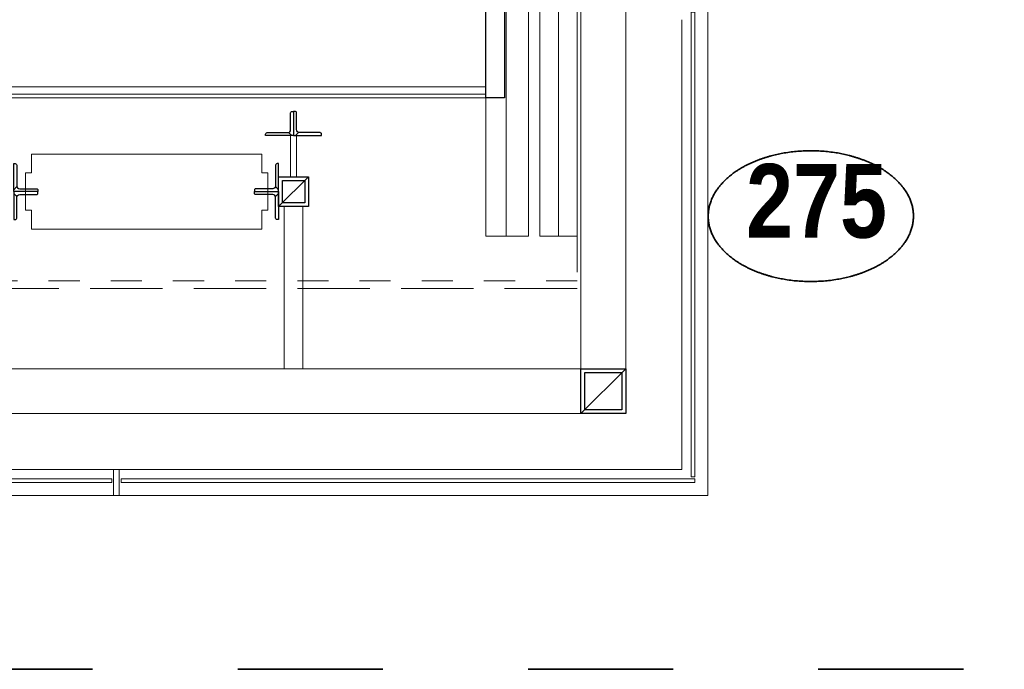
# Model space of a CAD drawing. Header units: millimetres. Extents: x 293454 to 524618, y 211738 to 307297.
# Tile 128 of 152: x 494094 to 496732, y 259154 to 260893. Entities that reach past the tile are written whole.
import ezdxf
from ezdxf.enums import TextEntityAlignment as Align

# ---------------------------------------------------------------- set-up
doc = ezdxf.new("R2010")
doc.units = ezdxf.units.MM
doc.header["$LTSCALE"] = 400
for name, pattern in [('STYLE_01', [0.416641, 0.208282, -0.208359]), ('STYLE_02', [0.694427, 0.486069, -0.208359]), ('STYLE_06', [1.041641, 0.625, -0.208282, 0.069427, -0.138931]), ('STYLE_22', [1.944444, 0.972222, -0.972222])]:
    doc.linetypes.add(name, pattern=pattern)
for name, color, linetype, lineweight in [('Detailaanduiding', 5, 'Continuous', 70), ('Fragmentaanduiding', 1, 'STYLE_22', 35), ('Lijn-afbreek', 140, 'STYLE_06', 15), ('mat-glas-hor', 5, 'Continuous', 15), ('mat-staal', 5, 'Continuous', 25), ('mat-staal_zink', 140, 'Continuous', 15), ('None', 7, 'Continuous', 9)]:
    doc.layers.add(name, color=color, linetype=linetype, lineweight=lineweight)
doc.styles.add('Arial Narrow (bold)', font='ARIALNB.TTF', dxfattribs={"height": 172.861111})
doc.styles.get("Standard").update_dxf_attribs({"font": 'arial.ttf'})

# ---------------------------------------------------------------- blocks, each defined once
blk = doc.blocks.new('*X1174')
at = {"layer": 'None', "lineweight": 5}
blk.add_line((33516, 5650), (31916, 5650), dxfattribs=at)
blk = doc.blocks.new('*X218')
at = {"layer": 'None', "lineweight": 9}
blk.add_line((-60, -60), (60, 60), dxfattribs=at)
blk = doc.blocks.new('Kolom [] 120')
at = {"layer": 'mat-staal', "lineweight": 25}
for points in [[(-60, 60), (60, 60), (60, -60), (-60, -60)], [(-50, 50), (50, 50), (50, -50), (-50, -50)]]:
    blk.add_lwpolyline(points, close=True, dxfattribs=at)
at = {"layer": 'mat-staal'}
blk.add_blockref('*X218', (0, 0), dxfattribs=at)
blk = doc.blocks.new('*X1195')
at = {"layer": 'None', "lineweight": 9}
blk.add_line((-17.8, -17.8), (-9.4, -9.4), dxfattribs=at)
blk = doc.blocks.new('*U1196')
at = {"layer": 'None', "color": 92, "linetype": 'Continuous', "lineweight": 25, "flags": 128}
blk.add_lwpolyline([(-17.8, -22.8), (-17.8, 52.2), (-13.8, 52.2, -0.414214), (-9.8, 48.2), (-9.8, -6.8, 0.414214), (-1.8, -14.8), (43.2, -14.8, -0.414214), (47.2, -18.8), (47.2, -22.8)], format="xyb", close=True, dxfattribs=at)
at = {"layer": 'None', "color": 92}
blk.add_blockref('*X1195', (0, 0), dxfattribs=at)
blk = doc.blocks.new('*X1197')
at = {"layer": 'None', "lineweight": 9}
blk.add_line((-17.8, -17.8), (-9.4, -9.4), dxfattribs=at)
blk = doc.blocks.new('*U1198')
at = {"layer": 'None', "color": 92, "linetype": 'Continuous', "lineweight": 25, "flags": 128}
blk.add_lwpolyline([(-17.8, -22.8), (-17.8, 52.2), (-13.8, 52.2, -0.414214), (-9.8, 48.2), (-9.8, -6.8, 0.414214), (-1.8, -14.8), (43.2, -14.8, -0.414214), (47.2, -18.8), (47.2, -22.8)], format="xyb", close=True, dxfattribs=at)
at = {"layer": 'None', "color": 92}
blk.add_blockref('*X1197', (0, 0), dxfattribs=at)
blk = doc.blocks.new('*U1199')
at = {"layer": 'mat-staal', "rotation": 89.99999764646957}
blk.add_blockref('*U1198', (32978.2, 5556.8), dxfattribs=at)
at = {"layer": 'mat-staal', "xscale": -1, "rotation": 270}
blk.add_blockref('*U1196', (33023.8, 5556.8), dxfattribs=at)
blk = doc.blocks.new('*U1200')
at = {"layer": 'mat-staal'}
blk.add_blockref('*U1199', (0, 0), dxfattribs=at)
blk = doc.blocks.new('*U1201')
at = {"layer": 'None', "color": 140, "linetype": 'Continuous', "lineweight": 15}
blk.add_lwpolyline([(32299, 5339), (32299, 5289), (32915.9, 5289), (32915.9, 5339), (32932.4, 5339), (32932.4, 5439), (32915.9, 5439), (32915.9, 5489), (32299, 5489), (32299, 5439), (32282.4, 5439), (32282.4, 5339)], close=True, dxfattribs=at)
blk = doc.blocks.new('*X1202')
at = {"layer": 'None', "lineweight": 9}
blk.add_line((-17.8, -17.8), (-9.4, -9.4), dxfattribs=at)
blk = doc.blocks.new('*U1203')
at = {"layer": 'None', "color": 92, "linetype": 'Continuous', "lineweight": 25, "flags": 128}
blk.add_lwpolyline([(-17.8, -22.8), (-17.8, 52.2), (-13.8, 52.2, -0.414214), (-9.8, 48.2), (-9.8, -6.8, 0.414214), (-1.8, -14.8), (43.2, -14.8, -0.414214), (47.2, -18.8), (47.2, -22.8)], format="xyb", close=True, dxfattribs=at)
at = {"layer": 'None', "color": 92}
blk.add_blockref('*X1202', (0, 0), dxfattribs=at)
blk = doc.blocks.new('*X1204')
at = {"layer": 'None', "lineweight": 9}
blk.add_line((-17.8, -17.8), (-9.4, -9.4), dxfattribs=at)
blk = doc.blocks.new('*U1205')
at = {"layer": 'None', "color": 92, "linetype": 'Continuous', "lineweight": 25, "flags": 128}
blk.add_lwpolyline([(-17.8, -22.8), (-17.8, 52.2), (-13.8, 52.2, -0.414214), (-9.8, 48.2), (-9.8, -6.8, 0.414214), (-1.8, -14.8), (43.2, -14.8, -0.414214), (47.2, -18.8), (47.2, -22.8)], format="xyb", close=True, dxfattribs=at)
at = {"layer": 'None', "color": 92}
blk.add_blockref('*X1204', (0, 0), dxfattribs=at)
blk = doc.blocks.new('*U1206')
at = {"layer": 'mat-staal', "xscale": -1, "rotation": 2.3535304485e-06}
blk.add_blockref('*U1205', (32943.2, 5411.8), dxfattribs=at)
at = {"layer": 'mat-staal', "rotation": 180}
blk.add_blockref('*U1203', (32943.2, 5366.2), dxfattribs=at)
blk = doc.blocks.new('*U1207')
at = {"layer": 'mat-staal'}
blk.add_blockref('*U1206', (0, 0), dxfattribs=at)
blk = doc.blocks.new('*X1208')
at = {"layer": 'None', "lineweight": 9}
blk.add_line((-17.8, -17.8), (-9.4, -9.4), dxfattribs=at)
blk = doc.blocks.new('*U1209')
at = {"layer": 'None', "color": 92, "linetype": 'Continuous', "lineweight": 25, "flags": 128}
blk.add_lwpolyline([(-17.8, -22.8), (-17.8, 52.2), (-13.8, 52.2, -0.414214), (-9.8, 48.2), (-9.8, -6.8, 0.414214), (-1.8, -14.8), (43.2, -14.8, -0.414214), (47.2, -18.8), (47.2, -22.8)], format="xyb", close=True, dxfattribs=at)
at = {"layer": 'None', "color": 92}
blk.add_blockref('*X1208', (0, 0), dxfattribs=at)
blk = doc.blocks.new('*X1210')
at = {"layer": 'None', "lineweight": 9}
blk.add_line((-17.8, -17.8), (-9.4, -9.4), dxfattribs=at)
blk = doc.blocks.new('*U1211')
at = {"layer": 'None', "color": 92, "linetype": 'Continuous', "lineweight": 25, "flags": 128}
blk.add_lwpolyline([(-17.8, -22.8), (-17.8, 52.2), (-13.8, 52.2, -0.414214), (-9.8, 48.2), (-9.8, -6.8, 0.414214), (-1.8, -14.8), (43.2, -14.8, -0.414214), (47.2, -18.8), (47.2, -22.8)], format="xyb", close=True, dxfattribs=at)
at = {"layer": 'None', "color": 92}
blk.add_blockref('*X1210', (0, 0), dxfattribs=at)
blk = doc.blocks.new('*U1212')
at = {"layer": 'mat-staal'}
blk.add_blockref('*U1211', (32268.8, 5411.8), dxfattribs=at)
at = {"layer": 'mat-staal', "xscale": -1, "rotation": 180.0000023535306}
blk.add_blockref('*U1209', (32268.8, 5366.2), dxfattribs=at)
blk = doc.blocks.new('*U1213')
at = {"layer": 'mat-staal'}
blk.add_blockref('*U1212', (0, 0), dxfattribs=at)
blk = doc.blocks.new('*X220')
at = {"layer": 'None', "lineweight": 9}
blk.add_line((-40, -40), (40, 40), dxfattribs=at)
blk = doc.blocks.new('Kolom [] 080')
at = {"layer": 'mat-staal', "lineweight": 25}
for points in [[(-40, 40), (40, 40), (40, -40), (-40, -40)], [(-30, 30), (30, 30), (30, -30), (-30, -30)]]:
    blk.add_lwpolyline(points, close=True, dxfattribs=at)
at = {"layer": 'mat-staal'}
blk.add_blockref('*X220', (0, 0), dxfattribs=at)
blk = doc.blocks.new('*U1220')
at = {"layer": 'None', "color": 43, "linetype": 'Continuous', "lineweight": 9}
for points in [[(32993, 5539), (33009, 5539), (33009, 5429), (32993, 5429)], [(32976, 5349), (33026, 5349), (33026, 4915), (32976, 4915)]]:
    blk.add_lwpolyline(points, close=True, dxfattribs=at)
at = {"layer": 'Lijn-afbreek', "color": 7}
blk.add_blockref('Kolom [] 080', (33001, 5389), dxfattribs=at)
at = {"layer": 'mat-staal'}
for name in ['*U1200', '*U1207', '*U1213']:
    blk.add_blockref(name, (0, 0), dxfattribs=at)
at = {"layer": 'None', "color": 7}
blk.add_blockref('*U1201', (0, 0), dxfattribs=at)
blk = doc.blocks.new('*U1221')
at = {"layer": 'mat-glas-hor', "color": 140, "lineweight": 15}
for points in [[(34066.1, 4625), (34066.1, 5869.9), (34076.1, 5869.9), (34076.1, 4625)], [(30978.6, 4620), (32513.6, 4620), (32513.6, 4610), (30978.6, 4610)], [(34076.1, 4620), (32538.6, 4620), (32538.6, 4610), (34076.1, 4610)]]:
    blk.add_lwpolyline(points, close=True, dxfattribs=at)
at = {"layer": 'mat-glas-hor', "lineweight": 15}
blk.add_lwpolyline([(31916, 5670), (33516, 5670), (33516, 5640), (31916, 5640)], close=True, dxfattribs=at)
at = {"layer": 'mat-staal', "color": 8, "lineweight": 5}
blk.add_lwpolyline([(33516, 5270), (33631, 5270), (33631, 7470), (33516, 7470)], close=True, dxfattribs=at)
at = {"layer": 'mat-staal', "color": 43, "lineweight": 9}
for points in [[(33571, 5270), (33631, 5270), (33631, 7470), (33571, 7470)], [(33661, 5270), (33711, 5270), (33711, 7470), (33661, 7470)]]:
    blk.add_lwpolyline(points, close=True, dxfattribs=at)
at = {"layer": 'mat-staal_zink', "color": 8, "lineweight": 5}
blk.add_lwpolyline([(32533.6, 4645), (32518.6, 4645), (32518.6, 4575), (32533.6, 4575)], close=True, dxfattribs=at)
at = {"layer": 'None', "color": 8, "linetype": 'Continuous', "lineweight": 5}
for p, q in [((34111.1, 5919), (34111.1, 4575)), ((34041.1, 4645), (34041.1, 5849)), ((34041.1, 4645), (29081.1, 4645)), ((29081.1, 4575), (34111.1, 4575))]:
    blk.add_line(p, q, dxfattribs=at)
at = {"layer": 'None', "color": 43, "linetype": 'Continuous', "lineweight": 9, "flags": 128}
for points in [[(29683.1, 4795), (29683.1, 7945), (33891.1, 7945), (33891.1, 4795)], [(33771.1, 4915), (33771.1, 7825), (29803.1, 7825), (29803.1, 4915)]]:
    blk.add_lwpolyline(points, close=True, dxfattribs=at)
at = {"layer": 'None', "color": 43, "linetype": 'STYLE_02', "lineweight": 9}
blk.add_lwpolyline([(31791.1, 7610), (33761.1, 7610), (33761.1, 5130), (31791.1, 5130)], close=True, dxfattribs=at)
at = {"layer": 'None', "color": 8, "linetype": 'STYLE_01', "lineweight": 5}
blk.add_lwpolyline([(31831.1, 7590), (33761.1, 7590), (33761.1, 5150), (31831.1, 5150)], close=True, dxfattribs=at)
at = {"layer": 'None', "color": 8, "linetype": 'Continuous', "lineweight": 5}
blk.add_lwpolyline([(33661, 5270), (33761, 5270), (33761, 7470), (33661, 7470)], close=True, dxfattribs=at)
at = {"layer": 'None', "color": 92, "lineweight": 25}
blk.add_lwpolyline([(33516, 5640), (33516, 5920), (33566, 5920), (33566, 5640)], close=True, dxfattribs=at)
at = {"layer": 'mat-glas-hor'}
blk.add_blockref('*X1174', (0, 0), dxfattribs=at)
at = {"layer": 'mat-staal', "color": 7}
blk.add_blockref('Kolom [] 120', (33831.1, 4855), dxfattribs=at)
at = {"layer": 'None', "color": 7}
blk.add_blockref('*U1220', (0, 0), dxfattribs=at)
blk = doc.blocks.new('Detail')
at = {"layer": 'Detailaanduiding', "color": 1, "linetype": 'Continuous', "lineweight": 35}
blk.add_open_spline([(-134.1, 153.9), (-70.3, 177.4), (77, 177.4), (140.9, 153.9), (204.7, 130.5), (241.5, 89.9), (278.4, 49.3), (278.4, 2.4), (278.4, -44.5), (241.5, -85.1), (204.7, -125.7), (140.9, -149.2), (77, -172.6), (-70.3, -172.6), (-134.1, -149.2), (-198, -125.7), (-234.8, -85.1), (-271.6, -44.5), (-271.6, 2.4), (-271.6, 49.3), (-234.8, 89.9), (-198, 130.5), (-134.1, 153.9)], degree=2, knots=[0, 0, 0, 0.097932, 0.195864, 0.195864, 0.280023, 0.280023, 0.347931, 0.347931, 0.415846, 0.415846, 0.5, 0.5, 0.597932, 0.695864, 0.695864, 0.780023, 0.780023, 0.847931, 0.847931, 0.915846, 0.915846, 1, 1, 1], dxfattribs=at)
at = {"layer": 'Detailaanduiding', "style": 'Arial Narrow (bold)'}
blk.add_attdef('Detail', text='', height=197.6, dxfattribs=at).set_placement((-170.2, 142.2), align=Align.TOP_LEFT)
at = {"layer": 'None', "color": 0, "flags": 1}
blk.add_attdef('Fragment', (-271.6, -528.2), '', height=197.6, dxfattribs=at)

msp = doc.modelspace()

# ---------------------------------------------------------------- linework, layer by layer
at = {"layer": 'Fragmentaanduiding', "lineweight": 35}
msp.add_lwpolyline([(490653.84062, 263513.5115), (499733.84062, 263513.5115), (499733.84062, 259153.5115), (490653.84062, 259153.5115)], close=True, dxfattribs=at)

# ---------------------------------------------------------------- block references
at = {"layer": 'Detailaanduiding', "color": 7}
msp.add_blockref('Detail', (496210.58826, 260364.52086), dxfattribs=at).add_auto_attribs({'Detail': '275'})
at = {"layer": 'None', "color": 7}
msp.add_blockref('*U1221', (461826.78125, 255043.5115), dxfattribs=at)

doc.saveas('drawing.dxf')
